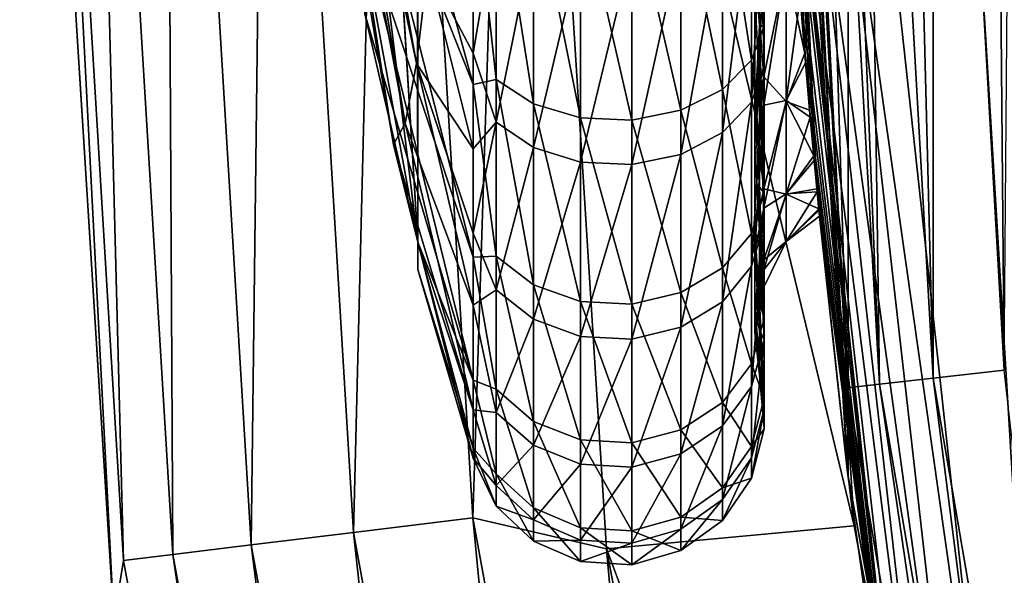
# Model space of a CAD drawing. Header units: metres. Extents: x -31 to 167, y -24 to 31.
# Tile 5 of 155: x -24 to -22.02, y -2.92 to -1.8. Entities that reach past the tile are written whole.
import ezdxf

# ---------------------------------------------------------------- set-up
doc = ezdxf.new("R2010")
doc.units = ezdxf.units.M
doc.layers.add('solid_12_381_042_XXX', color=7, linetype='CONTINUOUS')

msp = doc.modelspace()

# ---------------------------------------------------------------- linework, layer by layer
at = {"layer": 'solid_12_381_042_XXX'}
for points in [[(-21.842575, -5.399065, 115.540306), (-21.842592, 5.399001, 115.540306), (-22.335052, 2.71932, 115.540306)], [(-22.335049, -2.719354, 115.540306), (-22.335052, 2.71932, 115.540306), (-22.5, 0, 115.540306)], [(-21.842575, -5.399065, 115.540306), (-22.335052, 2.71932, 115.540306), (-22.335049, -2.719354, 115.540306)], [(-23.206844, 2.222812, 134.590302), (-23.200001, 2.249444, 134.590302), (-23.200001, -2.249444, 134.590302)], [(-23.200001, 0.000098, 133.590118), (-23.200001, -2.249444, 134.590302), (-23.200001, 2.249444, 134.590302)], [(-23.408583, 1.177496, 134.590302), (-23.206844, 2.222812, 134.590302), (-23.200001, -2.249444, 134.590302)], [(-23.4104, 1.163662, 134.590302), (-23.408583, 1.177496, 134.590302), (-23.200001, -2.249444, 134.590302)], [(-23.4104, 1.163662, 134.590302), (-23.200001, -2.249444, 134.590302), (-23.485668, 0.088163, 134.590302)], [(-23.200001, -2.249444, 134.590302), (-23.431562, -0.988261, 134.590302), (-23.485668, 0.088163, 134.590302)], [(-24, 0, -4), (-23.810772, -3.007728, -4), (-24, 0, -1)], [(-24, 0, -4), (24, 0, -4), (23.810766, -3.007766, -4)], [(-24, 0, -4), (23.810766, -3.007766, -4), (-23.810772, -3.007728, -4)], [(-23.200001, 0.000098, 133.590118), (-23.306017, -1.790414, 133.590302), (-23.200001, -2.249655, 133.591736)], [(-23.200001, 0.000098, 133.590118), (-23.200001, -2.249655, 133.591736), (-23.200001, -2.249444, 134.590302)], [(-23.810772, -3.007728, -4), (-23.810755, -3.007985, -1), (-24, 0, -1)], [(-23.966196, 0, -0.742193), (-24, 0, -1), (-23.810755, -3.007985, -1)], [(-23.966196, 0, -0.742193), (-23.810755, -3.007985, -1), (-23.791456, -2.888806, -0.742193)], [(-23.966196, 0, -0.742193), (-23.791456, -2.888806, -0.742193), (-23.866417, 0, -0.50068)], [(-23.866417, 0, -0.50068), (-23.692406, -2.876779, -0.50068), (-23.707478, 0, -0.293264)], [(-23.791456, -2.888806, -0.742193), (-23.692406, -2.876779, -0.50068), (-23.866417, 0, -0.50068)], [(-23.707478, 0, -0.293264), (-23.534622, -2.85762, -0.293264), (-23.500227, 0, -0.134106)], [(-23.692406, -2.876779, -0.50068), (-23.534622, -2.85762, -0.293264), (-23.707478, 0, -0.293264)], [(-23.534622, -2.85762, -0.293264), (-23.328884, -2.832639, -0.134106), (-23.500227, 0, -0.134106)], [(-23.500227, 0, -0.134106), (-23.328884, -2.832639, -0.134106), (-23.25882, 0, -0.034074)], [(-23.328884, -2.832639, -0.134106), (-23.089235, -2.803541, -0.034074), (-23.25882, 0, -0.034074)], [(-22.999872, -0.00318), (-23.25882, 0, -0.034074), (-23.089235, -2.803541, -0.034074)], [(-22.820646, -2.865775), (-22.999872, -0.00318), (-23.089235, -2.803541, -0.034074)], [(-22.999872, -0.00318), (-22.322607, -2.819584), (-22.5, 0)], [(-22.820646, -2.865775), (-22.322607, -2.819584), (-22.999872, -0.00318)], [(-22.322607, -2.819584), (-22.5, 0, 115.540306), (-22.5, 0)], [(-22.335049, -2.719354, 115.540306), (-22.5, 0, 115.540306), (-22.322607, -2.819584)], [(-22.397209, -2.148266, 134.566757), (-22.33596, -2.711981, 144.461166), (-22.5, -0.000004, 144.461136)], [(-22.479614, -0.000009, 144.628647), (-22.5, -0.000004, 144.461136), (-22.33596, -2.711981, 144.461166)], [(-22.403168, -2.085207, 134.80632), (-22.397209, -2.148266, 134.566757), (-22.5, -0.000004, 144.461136)], [(-22.411068, -1.998501, 135.03624), (-22.403168, -2.085207, 134.80632), (-22.5, -0.000004, 144.461136)], [(-22.420559, -1.889047, 135.254578), (-22.411068, -1.998501, 135.03624), (-22.5, -0.000004, 144.461136)], [(-22.431305, -1.756866, 135.461624), (-22.420559, -1.889047, 135.254578), (-22.5, -0.000004, 144.461136)], [(-22.335802, -2.542125, 144.627182), (-22.479614, -0.000009, 144.628647), (-22.33596, -2.711981, 144.461166)], [(-22.335802, -2.542125, 144.627182), (-22.467794, -0.000009, 144.670822), (-22.479614, -0.000009, 144.628647)], [(-22.335802, -2.542125, 144.627182), (-22.41523, -0.000007, 144.794846), (-22.467794, -0.000009, 144.670822)], [(-22.27199, -2.534848, 144.793945), (-22.374435, -0.000006, 144.860962), (-22.41523, -0.000007, 144.794846)], [(-22.27199, -2.534848, 144.793945), (-22.41523, -0.000007, 144.794846), (-22.335802, -2.542125, 144.627182)], [(-22.27199, -2.534848, 144.793945), (-22.306992, -0.000006, 144.943604), (-22.374435, -0.000006, 144.860962)], [(-22.164021, -2.522546, 144.943588), (-22.228506, -0.000005, 145.01445), (-22.306992, -0.000006, 144.943604)], [(-22.164021, -2.522546, 144.943588), (-22.306992, -0.000006, 144.943604), (-22.27199, -2.534848, 144.793945)], [(-22.294086, -1.204535, 128.486206), (-20.705179, 0, 127.745285), (-20.57118, -2.370791, 127.6828)], [(-22.164021, -2.522546, 144.943588), (-22.163774, -0.000004, 145.05899), (-22.228506, -0.000005, 145.01445)], [(-22.020897, -2.506247, 145.05954), (-22.163774, -0.000004, 145.05899), (-22.164021, -2.522546, 144.943588)], [(-22.020897, -2.506247, 145.05954), (-22.043289, -0.000004, 145.117294), (-22.163774, -0.000004, 145.05899)], [(-22.020897, -2.506247, 145.05954), (-22.001003, -0.000003, 145.131454), (-22.043289, -0.000004, 145.117294)], [(-23.202084, -1.890463, 135.394089), (-23.397043, -0.810471, 135.17923), (-23.408209, -0.907759, 134.995728)], [(-23.202084, -1.890463, 135.394089), (-23.179953, -1.696578, 135.757645), (-23.397043, -0.810471, 135.17923)], [(-23.225189, -2.010809, 135.000092), (-23.408209, -0.907759, 134.995728), (-23.419861, -0.967866, 134.796936)], [(-23.225189, -2.010809, 135.000092), (-23.202084, -1.890463, 135.394089), (-23.408209, -0.907759, 134.995728)], [(-23.248463, -2.052832, 134.590302), (-23.419861, -0.967866, 134.796936), (-23.431562, -0.988261, 134.590302)], [(-23.248463, -2.052832, 134.590302), (-23.225189, -2.010809, 135.000092), (-23.419861, -0.967866, 134.796936)], [(-23.200001, -2.249444, 134.590302), (-23.248463, -2.052832, 134.590302), (-23.431562, -0.988261, 134.590302)], [(-23.341051, -1.007586, 132.741013), (-23.088699, -1.501469, 131.858749), (-23.088703, -1.932752, 132.219833)], [(-23.331503, -1.320844, 132.967834), (-23.341051, -1.007586, 132.741013), (-23.088703, -1.932752, 132.219833)], [(-22.364988, -1.260293, 128.533707), (-22.294086, -1.204535, 128.486206), (-22.032455, -3.603053, 128.364212)], [(-22.032455, -3.603053, 128.364212), (-22.294086, -1.204535, 128.486206), (-20.57118, -2.370791, 127.6828)], [(-22.466719, -1.223328, 132.178467), (-22.466894, -1.220125, 128.758118), (-22.200985, -3.655992, 128.635757)], [(-22.458796, -1.270013, 128.700714), (-22.200985, -3.655992, 128.635757), (-22.466894, -1.220125, 128.758118)], [(-22.459206, -1.354287, 132.281265), (-22.466719, -1.223328, 132.178467), (-22.200985, -3.655992, 128.635757)], [(-22.140226, -3.775099, 128.475571), (-22.458796, -1.270013, 128.700714), (-22.424953, -1.265658, 128.608337)], [(-22.424953, -1.265658, 128.608337), (-22.364988, -1.260293, 128.533707), (-22.081463, -3.759139, 128.401489)], [(-22.140226, -3.775099, 128.475571), (-22.424953, -1.265658, 128.608337), (-22.081463, -3.759139, 128.401489)], [(-22.081463, -3.759139, 128.401489), (-22.364988, -1.260293, 128.533707), (-22.032455, -3.603053, 128.364212)], [(-22.458796, -1.270013, 128.700714), (-22.173094, -3.788052, 128.56749), (-22.200985, -3.655992, 128.635757)], [(-22.140226, -3.775099, 128.475571), (-22.173094, -3.788052, 128.56749), (-22.458796, -1.270013, 128.700714)], [(-23.331503, -1.320844, 132.967834), (-23.088703, -1.932752, 132.219833), (-23.088707, -2.279549, 132.662796)], [(-23.318575, -1.588089, 133.247269), (-23.331503, -1.320844, 132.967834), (-23.088707, -2.279549, 132.662796)], [(-22.444477, -1.57969, 132.498688), (-22.459206, -1.354287, 132.281265), (-22.200985, -3.655992, 128.635757)], [(-22.503429, -1.410261, 131.876633), (-22.503429, -1.815028, 132.194305), (-22.529381, -1.463777, 131.792633)], [(-22.512644, -1.814397, 132.338165), (-22.512644, -1.410457, 131.999222), (-22.52256, -1.680932, 132.334381)], [(-22.503429, -1.410261, 131.876633), (-22.512644, -1.410457, 131.999222), (-22.503429, -1.815028, 132.194305)], [(-22.503429, -1.815028, 132.194305), (-22.512644, -1.410457, 131.999222), (-22.512644, -1.814397, 132.338165)], [(-22.529381, -1.463777, 131.792633), (-22.529381, -1.883904, 132.122345), (-22.587473, -1.50943, 131.720978)], [(-22.503429, -1.815028, 132.194305), (-22.529381, -1.883904, 132.122345), (-22.529381, -1.463777, 131.792633)], [(-23.042044, -1.922742, 132.081787), (-23.088703, -1.932752, 132.219833), (-23.088699, -1.501469, 131.858749)], [(-23.042044, -1.493954, 131.74527), (-23.042044, -1.922742, 132.081787), (-23.088699, -1.501469, 131.858749)], [(-22.966934, -1.971408, 132.030945), (-23.042044, -1.922742, 132.081787), (-23.042044, -1.493954, 131.74527)], [(-22.966934, -1.531767, 131.685913), (-22.966934, -1.971408, 132.030945), (-23.042044, -1.493954, 131.74527)], [(-22.587473, -1.50943, 131.720978), (-22.587473, -1.94266, 132.060974), (-22.670862, -1.541846, 131.67009)], [(-22.529381, -1.883904, 132.122345), (-22.587473, -1.94266, 132.060974), (-22.587473, -1.50943, 131.720978)], [(-22.503429, -1.505478, 136.240341), (-22.529381, -1.562607, 136.32193), (-22.529381, -1.967952, 135.974213)], [(-22.503429, -1.896003, 135.905334), (-22.503429, -1.505478, 136.240341), (-22.529381, -1.967952, 135.974213)], [(-22.503429, -1.896003, 135.905334), (-22.512644, -1.552888, 136.077911), (-22.503429, -1.505478, 136.240341)], [(-22.872459, -1.999653, 132.001434), (-22.966934, -1.971408, 132.030945), (-22.966934, -1.531767, 131.685913)], [(-22.872459, -1.553713, 131.651459), (-22.872459, -1.999653, 132.001434), (-22.966934, -1.531767, 131.685913)], [(-22.670862, -1.541846, 131.67009), (-22.670862, -1.98438, 132.017395), (-22.769739, -1.55721, 131.645966)], [(-22.587473, -1.94266, 132.060974), (-22.670862, -1.98438, 132.017395), (-22.670862, -1.541846, 131.67009)], [(-22.769739, -2.004154, 131.996735), (-22.872459, -1.999653, 132.001434), (-22.872459, -1.553713, 131.651459)], [(-22.769739, -1.55721, 131.645966), (-22.769739, -2.004154, 131.996735), (-22.872459, -1.553713, 131.651459)], [(-22.670862, -1.98438, 132.017395), (-22.769739, -2.004154, 131.996735), (-22.769739, -1.55721, 131.645966)], [(-22.529381, -1.562607, 136.32193), (-22.587473, -1.611342, 136.391541), (-22.587473, -2.029329, 136.032959)], [(-22.529381, -1.967952, 135.974213), (-22.529381, -1.562607, 136.32193), (-22.587473, -2.029329, 136.032959)], [(-22.512644, -1.552888, 136.077911), (-22.512644, -1.9322, 135.711609), (-22.52256, -1.755924, 135.77124)], [(-22.503429, -1.896003, 135.905334), (-22.512644, -1.9322, 135.711609), (-22.512644, -1.552888, 136.077911)], [(-22.433125, -1.733473, 132.686661), (-22.444477, -1.57969, 132.498688), (-22.200985, -3.655992, 128.635757)], [(-23.318575, -1.588089, 133.247269), (-23.088707, -2.279549, 132.662796), (-23.088699, -2.52654, 133.167892)], [(-23.306017, -1.790414, 133.590302), (-23.318575, -1.588089, 133.247269), (-23.088699, -2.52654, 133.167892)], [(-23.042044, -1.594821, 136.36795), (-23.088684, -1.656978, 136.209015), (-23.088705, -1.869484, 136.023987)], [(-23.042044, -2.008523, 136.013046), (-23.042044, -1.594821, 136.36795), (-23.088705, -1.869484, 136.023987)], [(-22.966934, -1.635187, 136.425598), (-23.042044, -1.594821, 136.36795), (-23.042044, -2.008523, 136.013046)], [(-22.587473, -1.611342, 136.391541), (-22.670862, -1.645947, 136.440964), (-22.670862, -2.072911, 136.074677)], [(-22.587473, -2.029329, 136.032959), (-22.587473, -1.611342, 136.391541), (-22.670862, -2.072911, 136.074677)], [(-22.52256, -1.680932, 132.334381), (-22.504236, -1.618493, 132.399597), (-22.504236, -1.917234, 132.747849)], [(-22.504236, -1.917234, 132.747849), (-22.504236, -1.618493, 132.399597), (-22.459375, -1.697021, 132.597687)], [(-22.966934, -2.059359, 136.061707), (-22.966934, -1.635187, 136.425598), (-23.042044, -2.008523, 136.013046)], [(-22.872459, -1.658615, 136.459045), (-22.966934, -1.635187, 136.425598), (-22.966934, -2.059359, 136.061707)], [(-23.179953, -1.696578, 135.757645), (-23.088705, -1.869484, 136.023987), (-23.088684, -1.656978, 136.209015)], [(-22.872459, -2.088865, 136.089951), (-22.872459, -1.658615, 136.459045), (-22.966934, -2.059359, 136.061707)], [(-22.769739, -1.662348, 136.464386), (-22.872459, -1.658615, 136.459045), (-22.872459, -2.088865, 136.089951)], [(-22.769739, -2.093567, 136.094452), (-22.769739, -1.662348, 136.464386), (-22.872459, -2.088865, 136.089951)], [(-22.670862, -1.645947, 136.440964), (-22.769739, -1.662348, 136.464386), (-22.769739, -2.093567, 136.094452)], [(-22.670862, -2.072911, 136.074677), (-22.670862, -1.645947, 136.440964), (-22.769739, -2.093567, 136.094452)], [(-22.52256, -1.991197, 132.696045), (-22.52256, -1.680932, 132.334381), (-22.504236, -1.917234, 132.747849)], [(-22.512644, -1.814397, 132.338165), (-22.52256, -1.680932, 132.334381), (-22.52256, -1.991197, 132.696045)], [(-23.202084, -1.890463, 135.394089), (-23.088699, -2.061552, 135.817795), (-23.179953, -1.696578, 135.757645)], [(-23.179953, -1.696578, 135.757645), (-23.088699, -2.061552, 135.817795), (-23.088705, -1.869484, 136.023987)], [(-22.52256, -2.050118, 135.396378), (-22.504236, -1.973966, 135.347855), (-22.504236, -1.6907, 135.708801)], [(-22.52256, -1.755924, 135.77124), (-22.52256, -2.050118, 135.396378), (-22.504236, -1.6907, 135.708801)], [(-22.504236, -1.6907, 135.708801), (-22.504236, -1.973966, 135.347855), (-22.459375, -1.694605, 135.585663)], [(-22.504236, -1.973966, 135.347855), (-22.459375, -1.96503, 135.206741), (-22.459375, -1.694605, 135.585663)], [(-22.504236, -1.917234, 132.747849), (-22.459375, -1.697021, 132.597687), (-22.459375, -1.966833, 132.977051)], [(-22.459375, -1.96503, 135.206741), (-22.431305, -1.756866, 135.461624), (-22.459375, -1.694605, 135.585663)], [(-22.459375, -1.697021, 132.597687), (-22.433125, -1.733473, 132.686661), (-22.422171, -1.869826, 132.892838)], [(-22.459375, -1.697021, 132.597687), (-22.422171, -1.869826, 132.892838), (-22.459375, -1.966833, 132.977051)], [(-22.422171, -1.869826, 132.892838), (-22.433125, -1.733473, 132.686661), (-22.200985, -3.655992, 128.635757)], [(-22.512644, -1.9322, 135.711609), (-22.52256, -2.050118, 135.396378), (-22.52256, -1.755924, 135.77124)], [(-22.459375, -1.96503, 135.206741), (-22.420559, -1.889047, 135.254578), (-22.431305, -1.756866, 135.461624)], [(-23.200001, -2.249655, 133.591736), (-23.306017, -1.790414, 133.590302), (-23.088699, -2.52654, 133.167892)], [(-22.503429, -1.815028, 132.194305), (-22.503429, -2.150045, 132.584824), (-22.529381, -1.883904, 132.122345)], [(-22.512644, -2.139039, 132.753677), (-22.512644, -1.814397, 132.338165), (-22.52256, -1.991197, 132.696045)], [(-22.503429, -2.150045, 132.584824), (-22.512644, -1.814397, 132.338165), (-22.512644, -2.139039, 132.753677)], [(-22.503429, -1.815028, 132.194305), (-22.512644, -1.814397, 132.338165), (-22.503429, -2.150045, 132.584824)], [(-23.042044, -2.008523, 136.013046), (-23.088705, -1.869484, 136.023987), (-23.088699, -2.061552, 135.817795)], [(-22.459375, -1.966833, 132.977051), (-22.422171, -1.869826, 132.892838), (-22.412321, -1.984405, 133.11348)], [(-22.412321, -1.984405, 133.11348), (-22.422171, -1.869826, 132.892838), (-22.200985, -3.655992, 128.635757)], [(-23.225189, -2.010809, 135.000092), (-23.088715, -2.375809, 135.351059), (-23.202084, -1.890463, 135.394089)], [(-23.202084, -1.890463, 135.394089), (-23.088715, -2.375809, 135.351059), (-23.088692, -2.230963, 135.592697)], [(-23.202084, -1.890463, 135.394089), (-23.088692, -2.230963, 135.592697), (-23.088699, -2.061552, 135.817795)], [(-22.529381, -1.883904, 132.122345), (-22.529381, -2.231634, 132.527695), (-22.587473, -1.94266, 132.060974)], [(-22.503429, -2.150045, 132.584824), (-22.529381, -2.231634, 132.527695), (-22.529381, -1.883904, 132.122345)], [(-22.503429, -1.896003, 135.905334), (-22.529381, -1.967952, 135.974213), (-22.529381, -2.29767, 135.554077)], [(-22.503429, -2.213666, 135.500565), (-22.503429, -1.896003, 135.905334), (-22.529381, -2.29767, 135.554077)], [(-22.503429, -2.213666, 135.500565), (-22.512644, -1.9322, 135.711609), (-22.503429, -1.896003, 135.905334)], [(-22.459375, -1.96503, 135.206741), (-22.411068, -1.998501, 135.03624), (-22.420559, -1.889047, 135.254578)], [(-22.52256, -1.991197, 132.696045), (-22.504236, -1.917234, 132.747849), (-22.504236, -2.142296, 133.147675)], [(-22.504236, -2.142296, 133.147675), (-22.504236, -1.917234, 132.747849), (-22.459375, -1.966833, 132.977051)], [(-23.042044, -2.277641, 132.495483), (-23.088707, -2.279549, 132.662796), (-23.088703, -1.932752, 132.219833)], [(-23.042044, -1.922742, 132.081787), (-23.042044, -2.277641, 132.495483), (-23.088703, -1.932752, 132.219833)], [(-22.966934, -2.335289, 132.455109), (-23.042044, -2.277641, 132.495483), (-23.042044, -1.922742, 132.081787)], [(-22.966934, -1.971408, 132.030945), (-22.966934, -2.335289, 132.455109), (-23.042044, -1.922742, 132.081787)], [(-22.512644, -1.9322, 135.711609), (-22.512644, -2.227066, 135.27446), (-22.52256, -2.050118, 135.396378)], [(-22.503429, -2.213666, 135.500565), (-22.512644, -2.227066, 135.27446), (-22.512644, -1.9322, 135.711609)], [(-22.587473, -1.94266, 132.060974), (-22.587473, -2.301235, 132.478958), (-22.670862, -1.98438, 132.017395)], [(-22.529381, -2.231634, 132.527695), (-22.587473, -2.301235, 132.478958), (-22.587473, -1.94266, 132.060974)], [(-22.872459, -2.368748, 132.431686), (-22.966934, -2.335289, 132.455109), (-22.966934, -1.971408, 132.030945)], [(-22.872459, -1.999653, 132.001434), (-22.872459, -2.368748, 132.431686), (-22.966934, -1.971408, 132.030945)], [(-22.529381, -1.967952, 135.974213), (-22.587473, -2.029329, 136.032959), (-22.587473, -2.369331, 135.599731)], [(-22.529381, -2.29767, 135.554077), (-22.529381, -1.967952, 135.974213), (-22.587473, -2.369331, 135.599731)], [(-22.52256, -2.265527, 134.971313), (-22.504236, -2.181374, 134.938599), (-22.504236, -1.973966, 135.347855)], [(-22.52256, -2.050118, 135.396378), (-22.52256, -2.265527, 134.971313), (-22.504236, -1.973966, 135.347855)], [(-22.504236, -2.181374, 134.938599), (-22.459375, -2.152084, 134.780457), (-22.459375, -1.96503, 135.206741)], [(-22.504236, -1.973966, 135.347855), (-22.504236, -2.181374, 134.938599), (-22.459375, -1.96503, 135.206741)], [(-22.504236, -2.142296, 133.147675), (-22.459375, -1.966833, 132.977051), (-22.459375, -2.153197, 133.403641)], [(-22.459375, -2.152084, 134.780457), (-22.411068, -1.998501, 135.03624), (-22.459375, -1.96503, 135.206741)], [(-22.459375, -1.966833, 132.977051), (-22.412321, -1.984405, 133.11348), (-22.404015, -2.076083, 133.345993)], [(-22.459375, -1.966833, 132.977051), (-22.404015, -2.076083, 133.345993), (-22.459375, -2.153197, 133.403641)], [(-22.670862, -1.98438, 132.017395), (-22.670862, -2.350656, 132.444351), (-22.769739, -2.004154, 131.996735)], [(-22.587473, -2.301235, 132.478958), (-22.670862, -2.350656, 132.444351), (-22.670862, -1.98438, 132.017395)], [(-22.52256, -2.224941, 133.111313), (-22.52256, -1.991197, 132.696045), (-22.504236, -2.142296, 133.147675)], [(-22.512644, -2.139039, 132.753677), (-22.52256, -1.991197, 132.696045), (-22.52256, -2.224941, 133.111313)], [(-22.459375, -2.152084, 134.780457), (-22.403168, -2.085207, 134.80632), (-22.411068, -1.998501, 135.03624)], [(-22.404015, -2.076083, 133.345993), (-22.412321, -1.984405, 133.11348), (-22.200985, -3.655992, 128.635757)], [(-23.248463, -2.052832, 134.590302), (-23.088707, -2.586094, 134.829376), (-23.225189, -2.010809, 135.000092)], [(-23.225189, -2.010809, 135.000092), (-23.088707, -2.586094, 134.829376), (-23.088715, -2.375809, 135.351059)], [(-23.042044, -2.008523, 136.013046), (-23.088699, -2.061552, 135.817795), (-23.088692, -2.230963, 135.592697)], [(-23.042044, -2.345038, 135.584259), (-23.042044, -2.008523, 136.013046), (-23.088692, -2.230963, 135.592697)], [(-22.966934, -2.059359, 136.061707), (-23.042044, -2.008523, 136.013046), (-23.042044, -2.345038, 135.584259)], [(-22.769739, -2.374079, 132.427948), (-22.872459, -2.368748, 132.431686), (-22.872459, -1.999653, 132.001434)], [(-22.769739, -2.004154, 131.996735), (-22.769739, -2.374079, 132.427948), (-22.872459, -1.999653, 132.001434)], [(-22.670862, -2.350656, 132.444351), (-22.769739, -2.374079, 132.427948), (-22.769739, -2.004154, 131.996735)], [(-22.587473, -2.029329, 136.032959), (-22.670862, -2.072911, 136.074677), (-22.670862, -2.420214, 135.632156)], [(-22.587473, -2.369331, 135.599731), (-22.587473, -2.029329, 136.032959), (-22.670862, -2.420214, 135.632156)], [(-23.200001, -2.249444, 134.590302), (-23.088707, -2.586094, 134.829376), (-23.248463, -2.052832, 134.590302)], [(-22.512644, -2.227066, 135.27446), (-22.52256, -2.265527, 134.971313), (-22.52256, -2.050118, 135.396378)], [(-22.966934, -2.404392, 135.62207), (-22.966934, -2.059359, 136.061707), (-23.042044, -2.345038, 135.584259)], [(-22.872459, -2.088865, 136.089951), (-22.966934, -2.059359, 136.061707), (-22.966934, -2.404392, 135.62207)], [(-22.670862, -2.072911, 136.074677), (-22.769739, -2.093567, 136.094452), (-22.769739, -2.44433, 135.647507)], [(-22.670862, -2.420214, 135.632156), (-22.670862, -2.072911, 136.074677), (-22.769739, -2.44433, 135.647507)], [(-22.459375, -2.153197, 133.403641), (-22.404015, -2.076083, 133.345993), (-22.397802, -2.142058, 133.585037)], [(-22.397802, -2.142058, 133.585037), (-22.404015, -2.076083, 133.345993), (-22.200985, -3.655992, 128.635757)], [(-22.872459, -2.438841, 135.644012), (-22.872459, -2.088865, 136.089951), (-22.966934, -2.404392, 135.62207)], [(-22.769739, -2.093567, 136.094452), (-22.872459, -2.088865, 136.089951), (-22.872459, -2.438841, 135.644012)], [(-22.769739, -2.44433, 135.647507), (-22.769739, -2.093567, 136.094452), (-22.872459, -2.438841, 135.644012)], [(-22.459375, -2.152084, 134.780457), (-22.397209, -2.148266, 134.566757), (-22.403168, -2.085207, 134.80632)], [(-22.503429, -2.150045, 132.584824), (-22.503429, -2.402436, 133.033203), (-22.529381, -2.231634, 132.527695)], [(-22.512644, -2.370195, 133.227615), (-22.512644, -2.139039, 132.753677), (-22.52256, -2.224941, 133.111313)], [(-22.52256, -2.224941, 133.111313), (-22.504236, -2.142296, 133.147675), (-22.504236, -2.285031, 133.583725)], [(-22.503429, -2.402436, 133.033203), (-22.512644, -2.139039, 132.753677), (-22.512644, -2.370195, 133.227615)], [(-22.503429, -2.150045, 132.584824), (-22.512644, -2.139039, 132.753677), (-22.503429, -2.402436, 133.033203)], [(-22.504236, -2.285031, 133.583725), (-22.504236, -2.142296, 133.147675), (-22.459375, -2.153197, 133.403641)], [(-22.504236, -2.304953, 134.496735), (-22.459375, -2.247831, 134.324875), (-22.459375, -2.152084, 134.780457)], [(-22.504236, -2.181374, 134.938599), (-22.504236, -2.304953, 134.496735), (-22.459375, -2.152084, 134.780457)], [(-22.504236, -2.285031, 133.583725), (-22.459375, -2.153197, 133.403641), (-22.459375, -2.248207, 133.85936)], [(-22.459375, -2.153197, 133.403641), (-22.397802, -2.142058, 133.585037), (-22.3939, -2.182479, 133.828156)], [(-22.459375, -2.247831, 134.324875), (-22.393593, -2.185633, 134.320862), (-22.397209, -2.148266, 134.566757)], [(-22.459375, -2.247831, 134.324875), (-22.397209, -2.148266, 134.566757), (-22.459375, -2.152084, 134.780457)], [(-22.459375, -2.153197, 133.403641), (-22.3939, -2.182479, 133.828156), (-22.459375, -2.248207, 133.85936)], [(-22.3939, -2.182479, 133.828156), (-22.397802, -2.142058, 133.585037), (-22.200985, -3.655992, 128.635757)], [(-22.397209, -2.148266, 134.566757), (-22.393593, -2.185633, 134.320862), (-22.33596, -2.711981, 144.461166)], [(-22.52256, -2.393873, 134.512405), (-22.504236, -2.304953, 134.496735), (-22.504236, -2.181374, 134.938599)], [(-22.52256, -2.265527, 134.971313), (-22.52256, -2.393873, 134.512405), (-22.504236, -2.181374, 134.938599)], [(-22.459375, -2.248207, 133.85936), (-22.3939, -2.182479, 133.828156), (-22.392467, -2.197134, 134.073807)], [(-22.459375, -2.247831, 134.324875), (-22.392467, -2.197134, 134.073807), (-22.393593, -2.185633, 134.320862)], [(-22.392467, -2.197134, 134.073807), (-22.3939, -2.182479, 133.828156), (-22.200985, -3.655992, 128.635757)], [(-22.393593, -2.185633, 134.320862), (-22.392467, -2.197134, 134.073807), (-22.33596, -2.711981, 144.461166)], [(-22.503429, -2.213666, 135.500565), (-22.529381, -2.29767, 135.554077), (-22.529381, -2.539089, 135.077698)], [(-22.503429, -2.44626, 135.041595), (-22.503429, -2.213666, 135.500565), (-22.529381, -2.539089, 135.077698)], [(-22.503429, -2.44626, 135.041595), (-22.512644, -2.227066, 135.27446), (-22.503429, -2.213666, 135.500565)], [(-22.459375, -2.248207, 133.85936), (-22.392467, -2.197134, 134.073807), (-22.459375, -2.247831, 134.324875)], [(-22.392467, -2.197134, 134.073807), (-22.200985, -3.655992, 128.635757), (-22.33596, -2.711981, 144.461166)], [(-23.042044, -2.345038, 135.584259), (-23.088692, -2.230963, 135.592697), (-23.088715, -2.375809, 135.351059)], [(-22.529381, -2.231634, 132.527695), (-22.529381, -2.493603, 132.993088), (-22.587473, -2.301235, 132.478958)], [(-22.503429, -2.402436, 133.033203), (-22.529381, -2.493603, 132.993088), (-22.529381, -2.231634, 132.527695)], [(-22.52256, -2.373183, 133.564178), (-22.52256, -2.224941, 133.111313), (-22.504236, -2.285031, 133.583725)], [(-22.512644, -2.370195, 133.227615), (-22.52256, -2.224941, 133.111313), (-22.52256, -2.373183, 133.564178)], [(-22.512644, -2.227066, 135.27446), (-22.512644, -2.424598, 134.785553), (-22.52256, -2.265527, 134.971313)], [(-22.503429, -2.44626, 135.041595), (-22.512644, -2.424598, 134.785553), (-22.512644, -2.227066, 135.27446)], [(-23.200001, -2.249444, 134.590302), (-23.088696, -2.683295, 134.27536), (-23.088707, -2.586094, 134.829376)], [(-23.200001, -2.304284, 134.089279), (-23.088696, -2.683295, 134.27536), (-23.200001, -2.249444, 134.590302)], [(-23.200001, -2.304284, 134.089279), (-23.200001, -2.249444, 134.590302), (-23.200001, -2.249655, 133.591736)], [(-23.200001, -2.249655, 133.591736), (-23.088699, -2.52654, 133.167892), (-23.08869, -2.663132, 133.713287)], [(-23.200001, -2.304284, 134.089279), (-23.200001, -2.249655, 133.591736), (-23.08869, -2.663132, 133.713287)], [(-22.504236, -2.339953, 134.039246), (-22.459375, -2.248207, 133.85936), (-22.459375, -2.247831, 134.324875)], [(-22.504236, -2.304953, 134.496735), (-22.504236, -2.339953, 134.039246), (-22.459375, -2.247831, 134.324875)], [(-22.504236, -2.339953, 134.039246), (-22.504236, -2.285031, 133.583725), (-22.459375, -2.248207, 133.85936)], [(-22.512644, -2.424598, 134.785553), (-22.52256, -2.393873, 134.512405), (-22.52256, -2.265527, 134.971313)], [(-23.042044, -2.277641, 132.495483), (-23.042044, -2.545011, 132.970474), (-23.088707, -2.279549, 132.662796)], [(-23.042044, -2.545011, 132.970474), (-23.088699, -2.52654, 133.167892), (-23.088707, -2.279549, 132.662796)], [(-22.966934, -2.609426, 132.942123), (-23.042044, -2.545011, 132.970474), (-23.042044, -2.277641, 132.495483)], [(-22.966934, -2.335289, 132.455109), (-22.966934, -2.609426, 132.942123), (-23.042044, -2.277641, 132.495483)], [(-22.52256, -2.373183, 133.564178), (-22.504236, -2.285031, 133.583725), (-22.504236, -2.339953, 134.039246)], [(-23.200001, -2.304284, 134.089279), (-23.08869, -2.663132, 133.713287), (-23.088696, -2.683295, 134.27536)], [(-22.587473, -2.301235, 132.478958), (-22.587473, -2.571375, 132.958878), (-22.670862, -2.350656, 132.444351)], [(-22.529381, -2.29767, 135.554077), (-22.587473, -2.369331, 135.599731), (-22.587473, -2.61828, 135.10849)], [(-22.529381, -2.539089, 135.077698), (-22.529381, -2.29767, 135.554077), (-22.587473, -2.61828, 135.10849)], [(-22.529381, -2.493603, 132.993088), (-22.587473, -2.571375, 132.958878), (-22.587473, -2.301235, 132.478958)], [(-22.52256, -2.430224, 134.037277), (-22.504236, -2.339953, 134.039246), (-22.504236, -2.304953, 134.496735)], [(-22.52256, -2.393873, 134.512405), (-22.52256, -2.430224, 134.037277), (-22.504236, -2.304953, 134.496735)], [(-22.872459, -2.646813, 132.925674), (-22.966934, -2.609426, 132.942123), (-22.966934, -2.335289, 132.455109)], [(-22.872459, -2.368748, 132.431686), (-22.872459, -2.646813, 132.925674), (-22.966934, -2.335289, 132.455109)], [(-23.042044, -2.591435, 135.098053), (-23.042044, -2.345038, 135.584259), (-23.088715, -2.375809, 135.351059)], [(-22.966934, -2.404392, 135.62207), (-23.042044, -2.345038, 135.584259), (-23.042044, -2.591435, 135.098053)], [(-22.670862, -2.350656, 132.444351), (-22.670862, -2.626597, 132.93457), (-22.769739, -2.374079, 132.427948)], [(-22.587473, -2.571375, 132.958878), (-22.670862, -2.626597, 132.93457), (-22.670862, -2.350656, 132.444351)], [(-22.52256, -2.430224, 134.037277), (-22.52256, -2.373183, 133.564178), (-22.504236, -2.339953, 134.039246)], [(-22.769739, -2.65277, 132.92305), (-22.872459, -2.646813, 132.925674), (-22.872459, -2.368748, 132.431686)], [(-22.769739, -2.374079, 132.427948), (-22.769739, -2.65277, 132.92305), (-22.872459, -2.368748, 132.431686)], [(-22.670862, -2.626597, 132.93457), (-22.769739, -2.65277, 132.92305), (-22.769739, -2.374079, 132.427948)], [(-22.587473, -2.369331, 135.599731), (-22.670862, -2.420214, 135.632156), (-22.670862, -2.67451, 135.130356)], [(-22.587473, -2.61828, 135.10849), (-22.587473, -2.369331, 135.599731), (-22.670862, -2.67451, 135.130356)], [(-22.512644, -2.497761, 133.739273), (-22.512644, -2.370195, 133.227615), (-22.52256, -2.373183, 133.564178)], [(-22.512644, -2.497761, 133.739273), (-22.52256, -2.373183, 133.564178), (-22.52256, -2.430224, 134.037277)], [(-22.503429, -2.562504, 133.522217), (-22.512644, -2.370195, 133.227615), (-22.512644, -2.497761, 133.739273)], [(-22.503429, -2.402436, 133.033203), (-22.512644, -2.370195, 133.227615), (-22.503429, -2.562504, 133.522217)], [(-22.032455, -3.603053, 128.364212), (-20.57118, -2.370791, 127.6828), (-20.169262, -4.718552, 127.495384)], [(-23.042044, -2.591435, 135.098053), (-23.088715, -2.375809, 135.351059), (-23.088707, -2.586094, 134.829376)], [(-22.512644, -2.516164, 134.266251), (-22.52256, -2.430224, 134.037277), (-22.52256, -2.393873, 134.512405)], [(-22.512644, -2.424598, 134.785553), (-22.512644, -2.516164, 134.266251), (-22.52256, -2.393873, 134.512405)], [(-22.966934, -2.657025, 135.123566), (-22.966934, -2.404392, 135.62207), (-23.042044, -2.591435, 135.098053)], [(-22.872459, -2.438841, 135.644012), (-22.966934, -2.404392, 135.62207), (-22.966934, -2.657025, 135.123566)], [(-22.503429, -2.402436, 133.033203), (-22.503429, -2.562504, 133.522217), (-22.529381, -2.493603, 132.993088)], [(-22.670862, -2.420214, 135.632156), (-22.769739, -2.44433, 135.647507), (-22.769739, -2.70116, 135.140732)], [(-22.670862, -2.67451, 135.130356), (-22.670862, -2.420214, 135.632156), (-22.769739, -2.70116, 135.140732)], [(-22.512644, -2.516164, 134.266251), (-22.512644, -2.497761, 133.739273), (-22.52256, -2.430224, 134.037277)], [(-22.503429, -2.584845, 134.546082), (-22.512644, -2.516164, 134.266251), (-22.512644, -2.424598, 134.785553)], [(-22.503429, -2.584845, 134.546082), (-22.512644, -2.424598, 134.785553), (-22.503429, -2.44626, 135.041595)], [(-22.872459, -2.695094, 135.138367), (-22.872459, -2.438841, 135.644012), (-22.966934, -2.657025, 135.123566)], [(-22.769739, -2.44433, 135.647507), (-22.872459, -2.438841, 135.644012), (-22.872459, -2.695094, 135.138367)], [(-22.769739, -2.70116, 135.140732), (-22.769739, -2.44433, 135.647507), (-22.872459, -2.695094, 135.138367)], [(-22.503429, -2.44626, 135.041595), (-22.529381, -2.539089, 135.077698), (-22.529381, -2.682933, 134.56337)], [(-22.503429, -2.584845, 134.546082), (-22.503429, -2.44626, 135.041595), (-22.529381, -2.682933, 134.56337)], [(-22.529381, -2.493603, 132.993088), (-22.529381, -2.659745, 133.500656), (-22.587473, -2.571375, 132.958878)], [(-22.503429, -2.562504, 133.522217), (-22.529381, -2.659745, 133.500656), (-22.529381, -2.493603, 132.993088)], [(-22.503429, -2.624095, 134.033051), (-22.512644, -2.497761, 133.739273), (-22.512644, -2.516164, 134.266251)], [(-22.503429, -2.562504, 133.522217), (-22.512644, -2.497761, 133.739273), (-22.503429, -2.624095, 134.033051)], [(-22.020897, -2.506247, 145.05954), (-22.164021, -2.522546, 144.943588), (-21.736841, -5.012789, 144.943665)], [(-23.042044, -2.714577, 133.488495), (-23.08869, -2.663132, 133.713287), (-23.088699, -2.52654, 133.167892)], [(-23.042044, -2.545011, 132.970474), (-23.042044, -2.714577, 133.488495), (-23.088699, -2.52654, 133.167892)], [(-22.503429, -2.624095, 134.033051), (-22.512644, -2.516164, 134.266251), (-22.503429, -2.584845, 134.546082)], [(-22.164021, -2.522546, 144.943588), (-22.27199, -2.534848, 144.793945), (-21.842648, -5.03722, 144.793976)], [(-21.736841, -5.012789, 144.943665), (-22.164021, -2.522546, 144.943588), (-21.842648, -5.03722, 144.793976)], [(-22.966934, -2.783284, 133.473267), (-23.042044, -2.714577, 133.488495), (-23.042044, -2.545011, 132.970474)], [(-22.966934, -2.609426, 132.942123), (-22.966934, -2.783284, 133.473267), (-23.042044, -2.545011, 132.970474)], [(-22.529381, -2.539089, 135.077698), (-22.587473, -2.61828, 135.10849), (-22.587473, -2.76661, 134.578125)], [(-22.529381, -2.682933, 134.56337), (-22.529381, -2.539089, 135.077698), (-22.587473, -2.76661, 134.578125)], [(-21.905138, -5.051664, 144.627167), (-22.335802, -2.542125, 144.627182), (-22.33596, -2.711981, 144.461166)], [(-22.27199, -2.534848, 144.793945), (-22.335802, -2.542125, 144.627182), (-21.905138, -5.051664, 144.627167)], [(-21.842648, -5.03722, 144.793976), (-22.27199, -2.534848, 144.793945), (-21.905138, -5.051664, 144.627167)], [(-22.587473, -2.571375, 132.958878), (-22.587473, -2.742698, 133.482254), (-22.670862, -2.626597, 132.93457)], [(-22.529381, -2.659745, 133.500656), (-22.587473, -2.742698, 133.482254), (-22.587473, -2.571375, 132.958878)], [(-22.503429, -2.562504, 133.522217), (-22.503429, -2.624095, 134.033051), (-22.529381, -2.659745, 133.500656)], [(-23.042044, -2.738244, 134.573135), (-23.088707, -2.586094, 134.829376), (-23.088696, -2.683295, 134.27536)], [(-23.042044, -2.738244, 134.573135), (-23.042044, -2.591435, 135.098053), (-23.088707, -2.586094, 134.829376)], [(-22.966934, -2.657025, 135.123566), (-23.042044, -2.591435, 135.098053), (-23.042044, -2.738244, 134.573135)], [(-22.503429, -2.584845, 134.546082), (-22.529381, -2.682933, 134.56337), (-22.529381, -2.723673, 134.030869)], [(-22.503429, -2.624095, 134.033051), (-22.503429, -2.584845, 134.546082), (-22.529381, -2.723673, 134.030869)], [(-22.872459, -2.823162, 133.464417), (-22.966934, -2.783284, 133.473267), (-22.966934, -2.609426, 132.942123)], [(-22.872459, -2.646813, 132.925674), (-22.872459, -2.823162, 133.464417), (-22.966934, -2.609426, 132.942123)], [(-22.670862, -2.626597, 132.93457), (-22.670862, -2.8016, 133.469208), (-22.769739, -2.65277, 132.92305)], [(-22.587473, -2.61828, 135.10849), (-22.670862, -2.67451, 135.130356), (-22.670862, -2.826025, 134.588608)], [(-22.587473, -2.76661, 134.578125), (-22.587473, -2.61828, 135.10849), (-22.670862, -2.826025, 134.588608)], [(-22.587473, -2.742698, 133.482254), (-22.670862, -2.8016, 133.469208), (-22.670862, -2.626597, 132.93457)], [(-22.503429, -2.624095, 134.033051), (-22.529381, -2.723673, 134.030869), (-22.529381, -2.659745, 133.500656)], [(-22.769739, -2.829516, 133.463013), (-22.872459, -2.823162, 133.464417), (-22.872459, -2.646813, 132.925674)], [(-22.769739, -2.65277, 132.92305), (-22.769739, -2.829516, 133.463013), (-22.872459, -2.646813, 132.925674)], [(-23.042044, -2.779824, 134.029648), (-23.088696, -2.683295, 134.27536), (-23.08869, -2.663132, 133.713287)], [(-23.042044, -2.714577, 133.488495), (-23.042044, -2.779824, 134.029648), (-23.08869, -2.663132, 133.713287)], [(-22.966934, -2.80755, 134.585342), (-22.966934, -2.657025, 135.123566), (-23.042044, -2.738244, 134.573135)], [(-22.872459, -2.695094, 135.138367), (-22.966934, -2.657025, 135.123566), (-22.966934, -2.80755, 134.585342)], [(-22.670862, -2.8016, 133.469208), (-22.769739, -2.829516, 133.463013), (-22.769739, -2.65277, 132.92305)], [(-22.529381, -2.659745, 133.500656), (-22.529381, -2.723673, 134.030869), (-22.587473, -2.742698, 133.482254)], [(-23.042044, -2.779824, 134.029648), (-23.042044, -2.738244, 134.573135), (-23.088696, -2.683295, 134.27536)], [(-22.670862, -2.67451, 135.130356), (-22.769739, -2.70116, 135.140732), (-22.769739, -2.854185, 134.593567)], [(-22.670862, -2.826025, 134.588608), (-22.670862, -2.67451, 135.130356), (-22.769739, -2.854185, 134.593567)], [(-22.529381, -2.682933, 134.56337), (-22.587473, -2.76661, 134.578125), (-22.587473, -2.808621, 134.029022)], [(-22.529381, -2.723673, 134.030869), (-22.529381, -2.682933, 134.56337), (-22.587473, -2.808621, 134.029022)], [(-22.872459, -2.847775, 134.592438), (-22.872459, -2.695094, 135.138367), (-22.966934, -2.80755, 134.585342)], [(-22.769739, -2.70116, 135.140732), (-22.872459, -2.695094, 135.138367), (-22.872459, -2.847775, 134.592438)], [(-22.769739, -2.854185, 134.593567), (-22.769739, -2.70116, 135.140732), (-22.872459, -2.847775, 134.592438)], [(-22.966934, -2.850183, 134.028107), (-23.042044, -2.779824, 134.029648), (-23.042044, -2.714577, 133.488495)], [(-22.966934, -2.783284, 133.473267), (-22.966934, -2.850183, 134.028107), (-23.042044, -2.714577, 133.488495)], [(-22.529381, -2.723673, 134.030869), (-22.587473, -2.808621, 134.029022), (-22.587473, -2.742698, 133.482254)], [(-22.200985, -3.655992, 128.635757), (-21.846174, -5.384672, 144.461487), (-22.33596, -2.711981, 144.461166)], [(-21.905138, -5.051664, 144.627167), (-22.33596, -2.711981, 144.461166), (-21.846174, -5.384672, 144.461487)], [(-21.842575, -5.399065, 115.540306), (-22.335049, -2.719354, 115.540306), (-22.322607, -2.819584)], [(-22.966934, -2.80755, 134.585342), (-23.042044, -2.738244, 134.573135), (-23.042044, -2.779824, 134.029648)], [(-22.587473, -2.742698, 133.482254), (-22.587473, -2.808621, 134.029022), (-22.670862, -2.8016, 133.469208)], [(-22.587473, -2.76661, 134.578125), (-22.670862, -2.826025, 134.588608), (-22.670862, -2.868938, 134.02771)], [(-22.587473, -2.808621, 134.029022), (-22.587473, -2.76661, 134.578125), (-22.670862, -2.868938, 134.02771)], [(-22.966934, -2.850183, 134.028107), (-22.966934, -2.80755, 134.585342), (-23.042044, -2.779824, 134.029648)], [(-22.872459, -2.891019, 134.027222), (-22.966934, -2.850183, 134.028107), (-22.966934, -2.783284, 133.473267)], [(-22.872459, -2.823162, 133.464417), (-22.872459, -2.891019, 134.027222), (-22.966934, -2.783284, 133.473267)], [(-23.328884, -2.832639, -0.134106), (-22.817352, -5.623972, -0.134106), (-23.089235, -2.803541, -0.034074)], [(-22.820646, -2.865775), (-23.089235, -2.803541, -0.034074), (-22.58296, -5.5662, -0.034074)], [(-22.817352, -5.623972, -0.134106), (-22.58296, -5.5662, -0.034074), (-23.089235, -2.803541, -0.034074)], [(-22.872459, -2.847775, 134.592438), (-22.966934, -2.80755, 134.585342), (-22.966934, -2.850183, 134.028107)], [(-22.670862, -2.8016, 133.469208), (-22.670862, -2.868938, 134.02771), (-22.769739, -2.829516, 133.463013)], [(-22.587473, -2.808621, 134.029022), (-22.670862, -2.868938, 134.02771), (-22.670862, -2.8016, 133.469208)], [(-22.769739, -2.897526, 134.027084), (-22.872459, -2.891019, 134.027222), (-22.872459, -2.823162, 133.464417)], [(-22.769739, -2.829516, 133.463013), (-22.769739, -2.897526, 134.027084), (-22.872459, -2.823162, 133.464417)], [(-22.820646, -2.865775), (-21.793116, -5.595307), (-22.322607, -2.819584)], [(-22.670862, -2.826025, 134.588608), (-22.769739, -2.854185, 134.593567), (-22.769739, -2.897526, 134.027084)], [(-22.670862, -2.868938, 134.02771), (-22.670862, -2.826025, 134.588608), (-22.769739, -2.897526, 134.027084)], [(-22.670862, -2.868938, 134.02771), (-22.769739, -2.897526, 134.027084), (-22.769739, -2.829516, 133.463013)], [(-21.842575, -5.399065, 115.540306), (-22.322607, -2.819584), (-21.793116, -5.595307)], [(-23.534622, -2.85762, -0.293264), (-23.018581, -5.673571, -0.293264), (-23.328884, -2.832639, -0.134106)], [(-23.018581, -5.673571, -0.293264), (-22.817352, -5.623972, -0.134106), (-23.328884, -2.832639, -0.134106)], [(-22.872459, -2.891019, 134.027222), (-22.872459, -2.847775, 134.592438), (-22.966934, -2.850183, 134.028107)], [(-22.769739, -2.854185, 134.593567), (-22.872459, -2.847775, 134.592438), (-22.872459, -2.891019, 134.027222)], [(-23.692406, -2.876779, -0.50068), (-23.172903, -5.711607, -0.50068), (-23.534622, -2.85762, -0.293264)], [(-23.172903, -5.711607, -0.50068), (-23.018581, -5.673571, -0.293264), (-23.534622, -2.85762, -0.293264)], [(-22.769739, -2.897526, 134.027084), (-22.769739, -2.854185, 134.593567), (-22.872459, -2.891019, 134.027222)], [(-22.2819, -5.701859), (-21.793116, -5.595307), (-22.820646, -2.865775)], [(-22.2819, -5.701859), (-22.820646, -2.865775), (-22.58296, -5.5662, -0.034074)], [(-23.791456, -2.888806, -0.742193), (-23.810755, -3.007985, -1), (-23.269783, -5.735486, -0.742193)], [(-23.791456, -2.888806, -0.742193), (-23.269783, -5.735486, -0.742193), (-23.692406, -2.876779, -0.50068)], [(-23.269783, -5.735486, -0.742193), (-23.172903, -5.711607, -0.50068), (-23.692406, -2.876779, -0.50068)]]:
    msp.add_3dface(points, dxfattribs=at)

doc.saveas('drawing.dxf')
